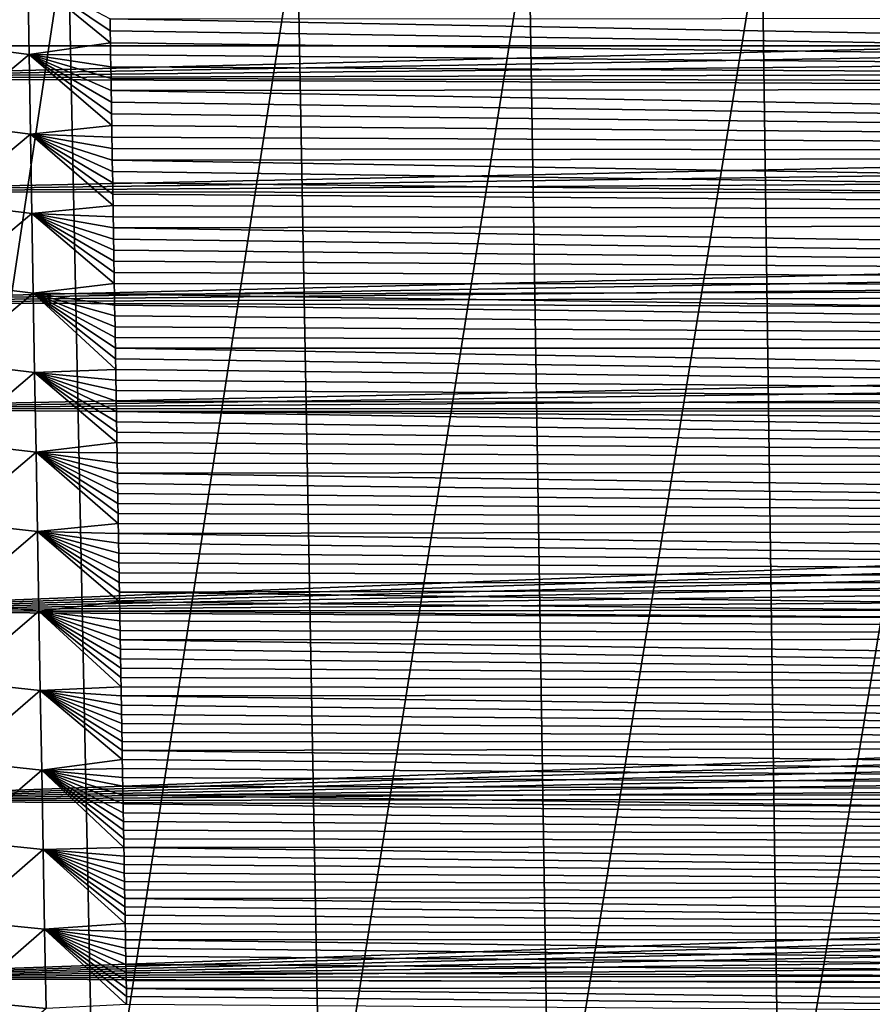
# Model space of a CAD drawing. Header units: metres. Extents: x -26 to 26, y -167 to 32.
# Tile 44 of 237: x -12.47 to -6.95, y -96.45 to -90.08. Entities that reach past the tile are written whole.
import ezdxf

# ---------------------------------------------------------------- set-up
doc = ezdxf.new("R2010")
doc.units = ezdxf.units.M
doc.layers.add('solid_12_411_043_XXX', color=7, linetype='CONTINUOUS')

msp = doc.modelspace()

# ---------------------------------------------------------------- linework, layer by layer
at = {"layer": 'solid_12_411_043_XXX'}
for points in [[(-19.522482, -79.899071, 137.548279), (-19.282173, -90.244827, 137.548279), (19.430023, -84.324921, 137.548279)], [(-19.282173, -90.244827, 137.548279), (19.282028, -90.24482, 137.548279), (19.430023, -84.324921, 137.548279)], [(-13.627878, -89.435364, 118.823013), (-12.154387, -89.436668, 118.375557), (-13.431626, -97.899902, 118.913765)], [(-12.154387, -89.436668, 118.375557), (-11.97872, -97.901871, 118.480949), (-13.431626, -97.899902, 118.913765)], [(-12.154387, -89.436668, 118.375557), (-10.669545, -89.437775, 117.967964), (-11.97872, -97.901871, 118.480949)], [(-10.669545, -89.437775, 117.967964), (-10.513447, -97.903572, 118.093018), (-11.97872, -97.901871, 118.480949)], [(-10.669545, -89.437775, 117.967964), (-9.170792, -89.438766, 117.611664), (-10.513447, -97.903572, 118.093018)], [(-9.170792, -89.438766, 117.611664), (-9.034357, -97.905075, 117.755928), (-10.513447, -97.903572, 118.093018)], [(-9.170792, -89.438766, 117.611664), (-7.660786, -89.439621, 117.307846), (-9.034357, -97.905075, 117.755928)], [(-7.660786, -89.439621, 117.307846), (-7.545394, -97.906395, 117.468033), (-9.034357, -97.905075, 117.755928)], [(-7.660786, -89.439621, 117.307846), (-6.140862, -89.440338, 117.056671), (-7.545394, -97.906395, 117.468033)], [(-6.140862, -89.440338, 117.056671), (-6.047348, -97.907494, 117.229652), (-7.545394, -97.906395, 117.468033)], [(14.454183, -89.732399, 177.861069), (-14.454958, -89.691826, 177.861069), (-14.439805, -90.454529, 177.86113)], [(14.454183, -89.732399, 177.861069), (-14.439805, -90.454529, 177.86113), (14.449883, -89.949104, 177.861084)], [(-12.949816, -90.232292, 171.806198), (-12.958856, -89.716522, 171.801697), (-12.413154, -89.787659, 171.66539)], [(-12.949816, -90.232292, 171.806198), (-12.413154, -89.787659, 171.66539), (-12.404578, -90.302002, 171.669998)], [(-12.413154, -89.787659, 171.66539), (-11.881501, -90.071098, 171.625122), (-11.880265, -90.149033, 171.625824)], [(-12.413154, -89.787659, 171.66539), (-11.880265, -90.149033, 171.625824), (-11.879034, -90.226662, 171.626526)], [(-12.404578, -90.302002, 171.669998), (-12.413154, -89.787659, 171.66539), (-11.879034, -90.226662, 171.626526)], [(14.449883, -89.949104, 177.861084), (-14.439805, -90.454529, 177.86113), (14.445618, -90.163902, 177.861115)], [(11.881723, -90.058983, 171.625015), (11.874543, -90.510345, 171.629089), (-11.881501, -90.071098, 171.625122)], [(11.874543, -90.510345, 171.629089), (-11.880265, -90.149033, 171.625824), (-11.881501, -90.071098, 171.625122)], [(14.445618, -90.163902, 177.861115), (-14.439805, -90.454529, 177.86113), (14.441383, -90.376755, 177.86113)], [(11.874543, -90.510345, 171.629089), (-11.879034, -90.226662, 171.626526), (-11.880265, -90.149033, 171.625824)], [(-19.282173, -90.244827, 137.548279), (-18.85165, -106.007713, 137.548279), (19.282028, -90.24482, 137.548279)], [(-18.85165, -106.007713, 137.548279), (-18.842392, -106.336342, 137.548279), (19.282028, -90.24482, 137.548279)], [(-18.842392, -106.336342, 137.548279), (18.842426, -106.339973, 137.548279), (19.282028, -90.24482, 137.548279)], [(-12.940718, -90.74807, 171.810699), (-12.949816, -90.232292, 171.806198), (-12.404578, -90.302002, 171.669998)], [(-12.404578, -90.302002, 171.669998), (-11.879034, -90.226662, 171.626526), (-11.877806, -90.30397, 171.627228)], [(11.874543, -90.510345, 171.629089), (-11.877806, -90.30397, 171.627228), (-11.879034, -90.226662, 171.626526)], [(-12.940718, -90.74807, 171.810699), (-12.404578, -90.302002, 171.669998), (-12.395935, -90.816338, 171.674606)], [(-12.404578, -90.302002, 171.669998), (-11.877806, -90.30397, 171.627228), (-11.876581, -90.380928, 171.62793)], [(-12.404578, -90.302002, 171.669998), (-11.876581, -90.380928, 171.62793), (-11.87536, -90.457542, 171.628616)], [(-12.404578, -90.302002, 171.669998), (-11.87536, -90.457542, 171.628616), (-11.874142, -90.533821, 171.629303)], [(-12.404578, -90.302002, 171.669998), (-11.874142, -90.533821, 171.629303), (-11.872928, -90.609756, 171.62999)], [(-12.404578, -90.302002, 171.669998), (-11.872928, -90.609756, 171.62999), (-11.871717, -90.685364, 171.630676)], [(-12.404578, -90.302002, 171.669998), (-11.871717, -90.685364, 171.630676), (-11.87051, -90.760643, 171.631363)], [(-12.395935, -90.816338, 171.674606), (-12.404578, -90.302002, 171.669998), (-11.87051, -90.760643, 171.631363)], [(11.874543, -90.510345, 171.629089), (-11.876581, -90.380928, 171.62793), (-11.877806, -90.30397, 171.627228)], [(14.441383, -90.376755, 177.86113), (-14.439805, -90.454529, 177.86113), (14.437184, -90.587479, 177.861145)], [(11.874543, -90.510345, 171.629089), (-11.87536, -90.457542, 171.628616), (-11.876581, -90.380928, 171.62793)], [(14.437184, -90.587479, 177.861145), (-14.439805, -90.454529, 177.86113), (-14.42508, -91.191338, 177.861191)], [(11.874543, -90.510345, 171.629089), (-11.874142, -90.533821, 171.629303), (-11.87536, -90.457542, 171.628616)], [(11.874543, -90.510345, 171.629089), (11.867492, -90.950256, 171.633072), (-11.874142, -90.533821, 171.629303)], [(11.867492, -90.950256, 171.633072), (-11.872928, -90.609756, 171.62999), (-11.874142, -90.533821, 171.629303)], [(14.437184, -90.587479, 177.861145), (-14.42508, -91.191338, 177.861191), (14.433019, -90.796143, 177.86116)], [(11.867492, -90.950256, 171.633072), (-11.871717, -90.685364, 171.630676), (-11.872928, -90.609756, 171.62999)], [(11.867492, -90.950256, 171.633072), (-11.87051, -90.760643, 171.631363), (-11.871717, -90.685364, 171.630676)], [(-12.93156, -91.263847, 171.815201), (-12.940718, -90.74807, 171.810699), (-12.395935, -90.816338, 171.674606)], [(-12.395935, -90.816338, 171.674606), (-11.87051, -90.760643, 171.631363), (-11.869306, -90.835602, 171.632034)], [(11.867492, -90.950256, 171.633072), (-11.869306, -90.835602, 171.632034), (-11.87051, -90.760643, 171.631363)], [(14.433019, -90.796143, 177.86116), (-14.42508, -91.191338, 177.861191), (14.428887, -91.002785, 177.861176)], [(-12.93156, -91.263847, 171.815201), (-12.395935, -90.816338, 171.674606), (-12.387223, -91.330681, 171.679214)], [(-12.395935, -90.816338, 171.674606), (-11.869306, -90.835602, 171.632034), (-11.868106, -90.91024, 171.632706)], [(-12.395935, -90.816338, 171.674606), (-11.868106, -90.91024, 171.632706), (-11.866909, -90.984566, 171.633377)], [(-12.395935, -90.816338, 171.674606), (-11.866909, -90.984566, 171.633377), (-11.865715, -91.058571, 171.634048)], [(-12.395935, -90.816338, 171.674606), (-11.865715, -91.058571, 171.634048), (-11.864525, -91.132278, 171.63472)], [(-12.395935, -90.816338, 171.674606), (-11.864525, -91.132278, 171.63472), (-11.863338, -91.205681, 171.635376)], [(-12.395935, -90.816338, 171.674606), (-11.863338, -91.205681, 171.635376), (-11.862154, -91.278778, 171.636032)], [(-12.387223, -91.330681, 171.679214), (-12.395935, -90.816338, 171.674606), (-11.862154, -91.278778, 171.636032)], [(11.867492, -90.950256, 171.633072), (-11.868106, -90.91024, 171.632706), (-11.869306, -90.835602, 171.632034)], [(11.867492, -90.950256, 171.633072), (-11.866909, -90.984566, 171.633377), (-11.868106, -90.91024, 171.632706)], [(11.867492, -90.950256, 171.633072), (11.860573, -91.378242, 171.636932), (-11.866909, -90.984566, 171.633377)], [(14.428887, -91.002785, 177.861176), (-14.42508, -91.191338, 177.861191), (14.424788, -91.207481, 177.861191)], [(11.860573, -91.378242, 171.636932), (-11.865715, -91.058571, 171.634048), (-11.866909, -90.984566, 171.633377)], [(11.860573, -91.378242, 171.636932), (-11.864525, -91.132278, 171.63472), (-11.865715, -91.058571, 171.634048)], [(11.860573, -91.378242, 171.636932), (-11.863338, -91.205681, 171.635376), (-11.864525, -91.132278, 171.63472)], [(14.424788, -91.207481, 177.861191), (-14.42508, -91.191338, 177.861191), (-14.41076, -91.904427, 177.861252)], [(14.424788, -91.207481, 177.861191), (-14.41076, -91.904427, 177.861252), (14.42072, -91.410278, 177.861221)], [(11.860573, -91.378242, 171.636932), (-11.862154, -91.278778, 171.636032), (-11.863338, -91.205681, 171.635376)], [(-12.92234, -91.779625, 171.819702), (-12.93156, -91.263847, 171.815201), (-12.387223, -91.330681, 171.679214)], [(-12.387223, -91.330681, 171.679214), (-11.862154, -91.278778, 171.636032), (-11.860974, -91.351585, 171.636688)], [(11.860573, -91.378242, 171.636932), (-11.860974, -91.351585, 171.636688), (-11.862154, -91.278778, 171.636032)], [(-12.92234, -91.779625, 171.819702), (-12.387223, -91.330681, 171.679214), (-12.378441, -91.845024, 171.683823)], [(-12.387223, -91.330681, 171.679214), (-11.860974, -91.351585, 171.636688), (-11.859797, -91.424103, 171.637344)], [(-12.387223, -91.330681, 171.679214), (-11.859797, -91.424103, 171.637344), (-11.858624, -91.49633, 171.638)], [(-12.387223, -91.330681, 171.679214), (-11.858624, -91.49633, 171.638), (-11.857453, -91.568283, 171.638657)], [(-12.387223, -91.330681, 171.679214), (-11.857453, -91.568283, 171.638657), (-11.856286, -91.639954, 171.639297)], [(-12.387223, -91.330681, 171.679214), (-11.856286, -91.639954, 171.639297), (-11.855122, -91.711327, 171.639954)], [(-12.387223, -91.330681, 171.679214), (-11.855122, -91.711327, 171.639954), (-11.853961, -91.782379, 171.640594)], [(-12.378441, -91.845024, 171.683823), (-12.387223, -91.330681, 171.679214), (-11.853961, -91.782379, 171.640594)], [(14.42072, -91.410278, 177.861221), (-14.41076, -91.904427, 177.861252), (14.416684, -91.611229, 177.861237)], [(11.860573, -91.378242, 171.636932), (-11.859797, -91.424103, 171.637344), (-11.860974, -91.351585, 171.636688)], [(11.860573, -91.378242, 171.636932), (11.85378, -91.795082, 171.640701), (-11.859797, -91.424103, 171.637344)], [(11.85378, -91.795082, 171.640701), (-11.858624, -91.49633, 171.638), (-11.859797, -91.424103, 171.637344)], [(11.85378, -91.795082, 171.640701), (-11.857453, -91.568283, 171.638657), (-11.858624, -91.49633, 171.638)], [(11.85378, -91.795082, 171.640701), (-11.856286, -91.639954, 171.639297), (-11.857453, -91.568283, 171.638657)], [(14.416684, -91.611229, 177.861237), (-14.41076, -91.904427, 177.861252), (14.41268, -91.810402, 177.861252)], [(11.85378, -91.795082, 171.640701), (-11.855122, -91.711327, 171.639954), (-11.856286, -91.639954, 171.639297)], [(11.85378, -91.795082, 171.640701), (-11.853961, -91.782379, 171.640594), (-11.855122, -91.711327, 171.639954)], [(-12.91306, -92.295403, 171.824219), (-12.92234, -91.779625, 171.819702), (-12.378441, -91.845024, 171.683823)], [(-12.378441, -91.845024, 171.683823), (-11.853961, -91.782379, 171.640594), (-11.852804, -91.853119, 171.64122)], [(11.85378, -91.795082, 171.640701), (-11.852804, -91.853119, 171.64122), (-11.853961, -91.782379, 171.640594)], [(11.85378, -91.795082, 171.640701), (11.847112, -92.201385, 171.644379), (-11.852804, -91.853119, 171.64122)], [(14.41268, -91.810402, 177.861252), (-14.41076, -91.904427, 177.861252), (14.408705, -92.007835, 177.861267)], [(-12.91306, -92.295403, 171.824219), (-12.378441, -91.845024, 171.683823), (-12.369587, -92.359367, 171.688431)], [(-12.378441, -91.845024, 171.683823), (-11.852804, -91.853119, 171.64122), (-11.85165, -91.923546, 171.641861)], [(-12.378441, -91.845024, 171.683823), (-11.85165, -91.923546, 171.641861), (-11.8505, -91.99366, 171.642502)], [(-12.378441, -91.845024, 171.683823), (-11.8505, -91.99366, 171.642502), (-11.849353, -92.063477, 171.643127)], [(-12.378441, -91.845024, 171.683823), (-11.849353, -92.063477, 171.643127), (-11.848209, -92.132988, 171.643753)], [(-12.378441, -91.845024, 171.683823), (-11.848209, -92.132988, 171.643753), (-11.847069, -92.202194, 171.644379)], [(-12.378441, -91.845024, 171.683823), (-11.847069, -92.202194, 171.644379), (-11.845932, -92.271111, 171.645004)], [(-12.378441, -91.845024, 171.683823), (-11.845932, -92.271111, 171.645004), (-11.844798, -92.339737, 171.64563)], [(-12.369587, -92.359367, 171.688431), (-12.378441, -91.845024, 171.683823), (-11.844798, -92.339737, 171.64563)], [(11.847112, -92.201385, 171.644379), (-11.85165, -91.923546, 171.641861), (-11.852804, -91.853119, 171.64122)], [(14.408705, -92.007835, 177.861267), (-14.41076, -91.904427, 177.861252), (-14.39685, -92.593346, 177.861313)], [(11.847112, -92.201385, 171.644379), (-11.8505, -91.99366, 171.642502), (-11.85165, -91.923546, 171.641861)], [(14.408705, -92.007835, 177.861267), (-14.39685, -92.593346, 177.861313), (14.404762, -92.203369, 177.861282)], [(11.847112, -92.201385, 171.644379), (-11.849353, -92.063477, 171.643127), (-11.8505, -91.99366, 171.642502)], [(11.847112, -92.201385, 171.644379), (-11.848209, -92.132988, 171.643753), (-11.849353, -92.063477, 171.643127)], [(11.847112, -92.201385, 171.644379), (-11.847069, -92.202194, 171.644379), (-11.848209, -92.132988, 171.643753)], [(14.404762, -92.203369, 177.861282), (-14.39685, -92.593346, 177.861313), (14.400853, -92.396965, 177.861298)], [(11.847112, -92.201385, 171.644379), (11.84057, -92.59671, 171.647949), (-11.847069, -92.202194, 171.644379)], [(11.84057, -92.59671, 171.647949), (-11.845932, -92.271111, 171.645004), (-11.847069, -92.202194, 171.644379)], [(-12.903716, -92.811188, 171.828735), (-12.91306, -92.295403, 171.824219), (-12.369587, -92.359367, 171.688431)], [(11.84057, -92.59671, 171.647949), (-11.844798, -92.339737, 171.64563), (-11.845932, -92.271111, 171.645004)], [(-12.903716, -92.811188, 171.828735), (-12.369587, -92.359367, 171.688431), (-12.36066, -92.873711, 171.693054)], [(-12.369587, -92.359367, 171.688431), (-11.844798, -92.339737, 171.64563), (-11.843668, -92.408081, 171.64624)], [(-12.369587, -92.359367, 171.688431), (-11.843668, -92.408081, 171.64624), (-11.842541, -92.476143, 171.646851)], [(-12.369587, -92.359367, 171.688431), (-11.842541, -92.476143, 171.646851), (-11.841416, -92.543922, 171.647461)], [(-12.369587, -92.359367, 171.688431), (-11.841416, -92.543922, 171.647461), (-11.840295, -92.61142, 171.648071)], [(-12.369587, -92.359367, 171.688431), (-11.840295, -92.61142, 171.648071), (-11.839177, -92.678658, 171.648682)], [(-12.369587, -92.359367, 171.688431), (-11.839177, -92.678658, 171.648682), (-11.838063, -92.745621, 171.649292)], [(-12.369587, -92.359367, 171.688431), (-11.838063, -92.745621, 171.649292), (-11.836951, -92.812325, 171.649887)], [(-12.36066, -92.873711, 171.693054), (-12.369587, -92.359367, 171.688431), (-11.836951, -92.812325, 171.649887)], [(11.84057, -92.59671, 171.647949), (-11.843668, -92.408081, 171.64624), (-11.844798, -92.339737, 171.64563)], [(14.400853, -92.396965, 177.861298), (-14.39685, -92.593346, 177.861313), (14.396975, -92.588692, 177.861313)], [(11.84057, -92.59671, 171.647949), (-11.842541, -92.476143, 171.646851), (-11.843668, -92.408081, 171.64624)], [(11.84057, -92.59671, 171.647949), (-11.841416, -92.543922, 171.647461), (-11.842541, -92.476143, 171.646851)], [(11.84057, -92.59671, 171.647949), (-11.840295, -92.61142, 171.648071), (-11.841416, -92.543922, 171.647461)], [(14.396975, -92.588692, 177.861313), (-14.39685, -92.593346, 177.861313), (14.393128, -92.778587, 177.861328)], [(14.393128, -92.778587, 177.861328), (-14.39685, -92.593346, 177.861313), (-14.370191, -93.904472, 177.861435)], [(11.84057, -92.59671, 171.647949), (11.83415, -92.98175, 171.651428), (-11.840295, -92.61142, 171.648071)], [(11.83415, -92.98175, 171.651428), (-11.839177, -92.678658, 171.648682), (-11.840295, -92.61142, 171.648071)], [(11.83415, -92.98175, 171.651428), (-11.838063, -92.745621, 171.649292), (-11.839177, -92.678658, 171.648682)], [(11.83415, -92.98175, 171.651428), (-11.836951, -92.812325, 171.649887), (-11.838063, -92.745621, 171.649292)], [(14.393128, -92.778587, 177.861328), (-14.370191, -93.904472, 177.861435), (14.389313, -92.966721, 177.861343)], [(-12.894308, -93.326973, 171.833252), (-12.903716, -92.811188, 171.828735), (-12.36066, -92.873711, 171.693054)], [(-12.36066, -92.873711, 171.693054), (-11.836951, -92.812325, 171.649887), (-11.835843, -92.878761, 171.650497)], [(11.83415, -92.98175, 171.651428), (-11.835843, -92.878761, 171.650497), (-11.836951, -92.812325, 171.649887)], [(-12.894308, -93.326973, 171.833252), (-12.36066, -92.873711, 171.693054), (-12.351657, -93.388062, 171.697662)], [(-12.36066, -92.873711, 171.693054), (-11.835843, -92.878761, 171.650497), (-11.834738, -92.944946, 171.651093)], [(-12.36066, -92.873711, 171.693054), (-11.834738, -92.944946, 171.651093), (-11.833636, -93.010864, 171.651688)], [(-12.36066, -92.873711, 171.693054), (-11.833636, -93.010864, 171.651688), (-11.832538, -93.076492, 171.652283)], [(-12.36066, -92.873711, 171.693054), (-11.832538, -93.076492, 171.652283), (-11.831442, -93.141823, 171.652878)], [(-12.36066, -92.873711, 171.693054), (-11.831442, -93.141823, 171.652878), (-11.83035, -93.206863, 171.653458)], [(-12.36066, -92.873711, 171.693054), (-11.83035, -93.206863, 171.653458), (-11.829261, -93.271629, 171.654037)], [(-12.36066, -92.873711, 171.693054), (-11.829261, -93.271629, 171.654037), (-11.828175, -93.336105, 171.654633)], [(-12.351657, -93.388062, 171.697662), (-12.36066, -92.873711, 171.693054), (-11.828175, -93.336105, 171.654633)], [(11.83415, -92.98175, 171.651428), (-11.834738, -92.944946, 171.651093), (-11.835843, -92.878761, 171.650497)], [(14.389313, -92.966721, 177.861343), (-14.370191, -93.904472, 177.861435), (14.385527, -93.15313, 177.861359)], [(11.83415, -92.98175, 171.651428), (-11.833636, -93.010864, 171.651688), (-11.834738, -92.944946, 171.651093)], [(11.83415, -92.98175, 171.651428), (11.82785, -93.357117, 171.654816), (-11.833636, -93.010864, 171.651688)], [(11.82785, -93.357117, 171.654816), (-11.832538, -93.076492, 171.652283), (-11.833636, -93.010864, 171.651688)], [(11.82785, -93.357117, 171.654816), (-11.831442, -93.141823, 171.652878), (-11.832538, -93.076492, 171.652283)], [(14.385527, -93.15313, 177.861359), (-14.370191, -93.904472, 177.861435), (14.38177, -93.337875, 177.861374)], [(11.82785, -93.357117, 171.654816), (-11.83035, -93.206863, 171.653458), (-11.831442, -93.141823, 171.652878)], [(11.82785, -93.357117, 171.654816), (-11.829261, -93.271629, 171.654037), (-11.83035, -93.206863, 171.653458)], [(11.82785, -93.357117, 171.654816), (-11.828175, -93.336105, 171.654633), (-11.829261, -93.271629, 171.654037)], [(14.38177, -93.337875, 177.861374), (-14.370191, -93.904472, 177.861435), (14.378042, -93.521004, 177.861389)], [(-12.884835, -93.842758, 171.837769), (-12.894308, -93.326973, 171.833252), (-12.351657, -93.388062, 171.697662)], [(-12.884835, -93.842758, 171.837769), (-12.351657, -93.388062, 171.697662), (-12.342578, -93.902405, 171.702271)], [(-12.351657, -93.388062, 171.697662), (-11.828175, -93.336105, 171.654633), (-11.827092, -93.400307, 171.655212)], [(-12.351657, -93.388062, 171.697662), (-11.827092, -93.400307, 171.655212), (-11.826014, -93.464233, 171.655777)], [(-12.351657, -93.388062, 171.697662), (-11.826014, -93.464233, 171.655777), (-11.824937, -93.527885, 171.656357)], [(-12.351657, -93.388062, 171.697662), (-11.824937, -93.527885, 171.656357), (-11.823864, -93.591278, 171.656937)], [(-12.351657, -93.388062, 171.697662), (-11.823864, -93.591278, 171.656937), (-11.822794, -93.654404, 171.657501)], [(-12.351657, -93.388062, 171.697662), (-11.822794, -93.654404, 171.657501), (-11.821728, -93.71727, 171.658066)], [(-12.351657, -93.388062, 171.697662), (-11.821728, -93.71727, 171.658066), (-11.820663, -93.779877, 171.65863)], [(-12.351657, -93.388062, 171.697662), (-11.820663, -93.779877, 171.65863), (-11.819603, -93.842224, 171.659195)], [(-12.342578, -93.902405, 171.702271), (-12.351657, -93.388062, 171.697662), (-11.819603, -93.842224, 171.659195)], [(11.82785, -93.357117, 171.654816), (-11.827092, -93.400307, 171.655212), (-11.828175, -93.336105, 171.654633)], [(11.82785, -93.357117, 171.654816), (11.821671, -93.722382, 171.658112), (-11.827092, -93.400307, 171.655212)], [(11.821671, -93.722382, 171.658112), (-11.826014, -93.464233, 171.655777), (-11.827092, -93.400307, 171.655212)], [(11.821671, -93.722382, 171.658112), (-11.824937, -93.527885, 171.656357), (-11.826014, -93.464233, 171.655777)], [(14.378042, -93.521004, 177.861389), (-14.370191, -93.904472, 177.861435), (14.374344, -93.702492, 177.861404)], [(11.821671, -93.722382, 171.658112), (-11.823864, -93.591278, 171.656937), (-11.824937, -93.527885, 171.656357)], [(11.821671, -93.722382, 171.658112), (-11.822794, -93.654404, 171.657501), (-11.823864, -93.591278, 171.656937)], [(14.374344, -93.702492, 177.861404), (-14.370191, -93.904472, 177.861435), (14.370676, -93.882187, 177.86142)], [(11.821671, -93.722382, 171.658112), (-11.821728, -93.71727, 171.658066), (-11.822794, -93.654404, 171.657501)], [(11.821671, -93.722382, 171.658112), (-11.820663, -93.779877, 171.65863), (-11.821728, -93.71727, 171.658066)], [(11.821671, -93.722382, 171.658112), (11.815609, -94.078171, 171.661331), (-11.820663, -93.779877, 171.65863)], [(11.815609, -94.078171, 171.661331), (-11.819603, -93.842224, 171.659195), (-11.820663, -93.779877, 171.65863)], [(14.370676, -93.882187, 177.86142), (-14.370191, -93.904472, 177.861435), (14.367039, -94.060135, 177.861435)], [(-12.875296, -94.358543, 171.8423), (-12.884835, -93.842758, 171.837769), (-12.342578, -93.902405, 171.702271)], [(-12.342578, -93.902405, 171.702271), (-11.819603, -93.842224, 171.659195), (-11.818546, -93.904327, 171.65976)], [(11.815609, -94.078171, 171.661331), (-11.818546, -93.904327, 171.65976), (-11.819603, -93.842224, 171.659195)], [(14.367039, -94.060135, 177.861435), (-14.370191, -93.904472, 177.861435), (-14.345029, -95.130875, 177.861526)], [(-12.875296, -94.358543, 171.8423), (-12.342578, -93.902405, 171.702271), (-12.333422, -94.416748, 171.706894)], [(-12.342578, -93.902405, 171.702271), (-11.818546, -93.904327, 171.65976), (-11.817492, -93.966187, 171.660324)], [(-12.342578, -93.902405, 171.702271), (-11.817492, -93.966187, 171.660324), (-11.81644, -94.027802, 171.660873)], [(-12.342578, -93.902405, 171.702271), (-11.81644, -94.027802, 171.660873), (-11.815392, -94.089172, 171.661423)], [(-12.342578, -93.902405, 171.702271), (-11.815392, -94.089172, 171.661423), (-11.814346, -94.150314, 171.661987)], [(-12.342578, -93.902405, 171.702271), (-11.814346, -94.150314, 171.661987), (-11.813304, -94.211205, 171.662537)], [(-12.342578, -93.902405, 171.702271), (-11.813304, -94.211205, 171.662537), (-11.812264, -94.271828, 171.663086)], [(-12.342578, -93.902405, 171.702271), (-11.812264, -94.271828, 171.663086), (-11.811229, -94.332184, 171.66362)], [(-12.342578, -93.902405, 171.702271), (-11.811229, -94.332184, 171.66362), (-11.810196, -94.392273, 171.664169)], [(-12.333422, -94.416748, 171.706894), (-12.342578, -93.902405, 171.702271), (-11.810196, -94.392273, 171.664169)], [(11.815609, -94.078171, 171.661331), (-11.817492, -93.966187, 171.660324), (-11.818546, -93.904327, 171.65976)], [(11.815609, -94.078171, 171.661331), (-11.81644, -94.027802, 171.660873), (-11.817492, -93.966187, 171.660324)], [(14.367039, -94.060135, 177.861435), (-14.345029, -95.130875, 177.861526), (14.363432, -94.236382, 177.86145)], [(11.815609, -94.078171, 171.661331), (-11.815392, -94.089172, 171.661423), (-11.81644, -94.027802, 171.660873)], [(11.815609, -94.078171, 171.661331), (11.809661, -94.425034, 171.664459), (-11.815392, -94.089172, 171.661423)], [(11.809661, -94.425034, 171.664459), (-11.814346, -94.150314, 171.661987), (-11.815392, -94.089172, 171.661423)], [(11.809661, -94.425034, 171.664459), (-11.813304, -94.211205, 171.662537), (-11.814346, -94.150314, 171.661987)], [(11.809661, -94.425034, 171.664459), (-11.812264, -94.271828, 171.663086), (-11.813304, -94.211205, 171.662537)], [(14.363432, -94.236382, 177.86145), (-14.345029, -95.130875, 177.861526), (14.359854, -94.41098, 177.861465)], [(11.809661, -94.425034, 171.664459), (-11.811229, -94.332184, 171.66362), (-11.812264, -94.271828, 171.663086)], [(11.809661, -94.425034, 171.664459), (-11.810196, -94.392273, 171.664169), (-11.811229, -94.332184, 171.66362)], [(-12.865689, -94.874336, 171.846832), (-12.875296, -94.358543, 171.8423), (-12.333422, -94.416748, 171.706894)], [(-12.333422, -94.416748, 171.706894), (-11.810196, -94.392273, 171.664169), (-11.809166, -94.452095, 171.664703)], [(11.809661, -94.425034, 171.664459), (-11.809166, -94.452095, 171.664703), (-11.810196, -94.392273, 171.664169)], [(14.359854, -94.41098, 177.861465), (-14.345029, -95.130875, 177.861526), (14.356304, -94.583969, 177.861481)], [(-12.865689, -94.874336, 171.846832), (-12.333422, -94.416748, 171.706894), (-12.324185, -94.931099, 171.711517)], [(-12.333422, -94.416748, 171.706894), (-11.809166, -94.452095, 171.664703), (-11.808139, -94.511665, 171.665253)], [(-12.333422, -94.416748, 171.706894), (-11.808139, -94.511665, 171.665253), (-11.807116, -94.570976, 171.665787)], [(-12.333422, -94.416748, 171.706894), (-11.807116, -94.570976, 171.665787), (-11.806095, -94.630035, 171.666321)], [(-12.333422, -94.416748, 171.706894), (-11.806095, -94.630035, 171.666321), (-11.805078, -94.68885, 171.666855)], [(-12.333422, -94.416748, 171.706894), (-11.805078, -94.68885, 171.666855), (-11.804064, -94.747414, 171.667374)], [(-12.333422, -94.416748, 171.706894), (-11.804064, -94.747414, 171.667374), (-11.803052, -94.805733, 171.667908)], [(-12.333422, -94.416748, 171.706894), (-11.803052, -94.805733, 171.667908), (-11.802044, -94.863808, 171.668427)], [(-12.324185, -94.931099, 171.711517), (-12.333422, -94.416748, 171.706894), (-11.802044, -94.863808, 171.668427)], [(11.809661, -94.425034, 171.664459), (11.803829, -94.762604, 171.667511), (-11.809166, -94.452095, 171.664703)], [(11.803829, -94.762604, 171.667511), (-11.808139, -94.511665, 171.665253), (-11.809166, -94.452095, 171.664703)], [(11.803829, -94.762604, 171.667511), (-11.807116, -94.570976, 171.665787), (-11.808139, -94.511665, 171.665253)], [(14.356304, -94.583969, 177.861481), (-14.345029, -95.130875, 177.861526), (14.352782, -94.755402, 177.861496)], [(11.803829, -94.762604, 171.667511), (-11.806095, -94.630035, 171.666321), (-11.807116, -94.570976, 171.665787)], [(11.803829, -94.762604, 171.667511), (-11.805078, -94.68885, 171.666855), (-11.806095, -94.630035, 171.666321)], [(11.803829, -94.762604, 171.667511), (-11.804064, -94.747414, 171.667374), (-11.805078, -94.68885, 171.666855)], [(14.352782, -94.755402, 177.861496), (-14.345029, -95.130875, 177.861526), (14.349289, -94.925331, 177.861511)], [(11.803829, -94.762604, 171.667511), (-11.803052, -94.805733, 171.667908), (-11.804064, -94.747414, 171.667374)], [(11.803829, -94.762604, 171.667511), (11.798111, -95.091423, 171.670486), (-11.803052, -94.805733, 171.667908)], [(11.798111, -95.091423, 171.670486), (-11.802044, -94.863808, 171.668427), (-11.803052, -94.805733, 171.667908)], [(-12.856014, -95.390121, 171.851364), (-12.865689, -94.874336, 171.846832), (-12.324185, -94.931099, 171.711517)], [(-12.324185, -94.931099, 171.711517), (-11.802044, -94.863808, 171.668427), (-11.801039, -94.921654, 171.668945)], [(11.798111, -95.091423, 171.670486), (-11.801039, -94.921654, 171.668945), (-11.802044, -94.863808, 171.668427)], [(14.349289, -94.925331, 177.861511), (-14.345029, -95.130875, 177.861526), (14.345821, -95.093788, 177.861526)], [(-12.856014, -95.390121, 171.851364), (-12.324185, -94.931099, 171.711517), (-12.314869, -95.445442, 171.716125)], [(-12.324185, -94.931099, 171.711517), (-11.801039, -94.921654, 171.668945), (-11.800036, -94.979263, 171.669464)], [(-12.324185, -94.931099, 171.711517), (-11.800036, -94.979263, 171.669464), (-11.799037, -95.036644, 171.669983)], [(-12.324185, -94.931099, 171.711517), (-11.799037, -95.036644, 171.669983), (-11.79804, -95.093796, 171.670502)], [(-12.324185, -94.931099, 171.711517), (-11.79804, -95.093796, 171.670502), (-11.797047, -95.150719, 171.671021)], [(-12.324185, -94.931099, 171.711517), (-11.797047, -95.150719, 171.671021), (-11.796056, -95.207428, 171.671539)], [(-12.324185, -94.931099, 171.711517), (-11.796056, -95.207428, 171.671539), (-11.795068, -95.263916, 171.672043)], [(-12.324185, -94.931099, 171.711517), (-11.795068, -95.263916, 171.672043), (-11.794083, -95.320183, 171.672546)], [(-12.324185, -94.931099, 171.711517), (-11.794083, -95.320183, 171.672546), (-11.793101, -95.376205, 171.67305)], [(-12.324185, -94.931099, 171.711517), (-11.793101, -95.376205, 171.67305), (-11.792122, -95.431976, 171.673569)], [(-12.314869, -95.445442, 171.716125), (-12.324185, -94.931099, 171.711517), (-11.792122, -95.431976, 171.673569)], [(11.798111, -95.091423, 171.670486), (-11.800036, -94.979263, 171.669464), (-11.801039, -94.921654, 171.668945)], [(11.798111, -95.091423, 171.670486), (-11.799037, -95.036644, 171.669983), (-11.800036, -94.979263, 171.669464)], [(11.798111, -95.091423, 171.670486), (-11.79804, -95.093796, 171.670502), (-11.799037, -95.036644, 171.669983)], [(14.345821, -95.093788, 177.861526), (-14.345029, -95.130875, 177.861526), (14.342383, -95.260651, 177.861542)], [(11.798111, -95.091423, 171.670486), (11.792501, -95.412041, 171.673386), (-11.79804, -95.093796, 171.670502)], [(11.792501, -95.412041, 171.673386), (-11.797047, -95.150719, 171.671021), (-11.79804, -95.093796, 171.670502)], [(14.342383, -95.260651, 177.861542), (-14.345029, -95.130875, 177.861526), (-14.321292, -96.27829, 177.861633)], [(11.792501, -95.412041, 171.673386), (-11.796056, -95.207428, 171.671539), (-11.797047, -95.150719, 171.671021)], [(11.792501, -95.412041, 171.673386), (-11.795068, -95.263916, 171.672043), (-11.796056, -95.207428, 171.671539)], [(14.342383, -95.260651, 177.861542), (-14.321292, -96.27829, 177.861633), (14.338973, -95.42588, 177.861557)], [(11.792501, -95.412041, 171.673386), (-11.794083, -95.320183, 171.672546), (-11.795068, -95.263916, 171.672043)], [(11.792501, -95.412041, 171.673386), (-11.793101, -95.376205, 171.67305), (-11.794083, -95.320183, 171.672546)], [(14.338973, -95.42588, 177.861557), (-14.321292, -96.27829, 177.861633), (14.335592, -95.589523, 177.861572)], [(-12.84627, -95.905899, 171.855911), (-12.856014, -95.390121, 171.851364), (-12.314869, -95.445442, 171.716125)], [(11.792501, -95.412041, 171.673386), (-11.792122, -95.431976, 171.673569), (-11.793101, -95.376205, 171.67305)], [(11.792501, -95.412041, 171.673386), (11.787004, -95.724098, 171.676193), (-11.792122, -95.431976, 171.673569)], [(-12.84627, -95.905899, 171.855911), (-12.314869, -95.445442, 171.716125), (-12.30547, -95.959778, 171.720749)], [(-12.314869, -95.445442, 171.716125), (-11.792122, -95.431976, 171.673569), (-11.791146, -95.487503, 171.674057)], [(-12.314869, -95.445442, 171.716125), (-11.791146, -95.487503, 171.674057), (-11.790174, -95.542793, 171.674561)], [(-12.314869, -95.445442, 171.716125), (-11.790174, -95.542793, 171.674561), (-11.789204, -95.597839, 171.675064)], [(-12.314869, -95.445442, 171.716125), (-11.789204, -95.597839, 171.675064), (-11.788238, -95.652649, 171.675552)], [(-12.314869, -95.445442, 171.716125), (-11.788238, -95.652649, 171.675552), (-11.787273, -95.70723, 171.676041)], [(-12.314869, -95.445442, 171.716125), (-11.787273, -95.70723, 171.676041), (-11.786312, -95.761574, 171.676544)], [(-12.314869, -95.445442, 171.716125), (-11.786312, -95.761574, 171.676544), (-11.785355, -95.815697, 171.677032)], [(-12.314869, -95.445442, 171.716125), (-11.785355, -95.815697, 171.677032), (-11.784399, -95.869598, 171.677521)], [(-12.314869, -95.445442, 171.716125), (-11.784399, -95.869598, 171.677521), (-11.783447, -95.923271, 171.677994)], [(-12.30547, -95.959778, 171.720749), (-12.314869, -95.445442, 171.716125), (-11.783447, -95.923271, 171.677994)], [(11.787004, -95.724098, 171.676193), (-11.791146, -95.487503, 171.674057), (-11.792122, -95.431976, 171.673569)], [(11.787004, -95.724098, 171.676193), (-11.790174, -95.542793, 171.674561), (-11.791146, -95.487503, 171.674057)], [(11.787004, -95.724098, 171.676193), (-11.789204, -95.597839, 171.675064), (-11.790174, -95.542793, 171.674561)], [(14.335592, -95.589523, 177.861572), (-14.321292, -96.27829, 177.861633), (14.332239, -95.751633, 177.861588)], [(11.787004, -95.724098, 171.676193), (-11.788238, -95.652649, 171.675552), (-11.789204, -95.597839, 171.675064)], [(11.787004, -95.724098, 171.676193), (-11.787273, -95.70723, 171.676041), (-11.788238, -95.652649, 171.675552)], [(11.787004, -95.724098, 171.676193), (-11.786312, -95.761574, 171.676544), (-11.787273, -95.70723, 171.676041)], [(11.787004, -95.724098, 171.676193), (11.781614, -96.028091, 171.67894), (-11.786312, -95.761574, 171.676544)], [(14.332239, -95.751633, 177.861588), (-14.321292, -96.27829, 177.861633), (14.328913, -95.912231, 177.861603)], [(11.781614, -96.028091, 171.67894), (-11.785355, -95.815697, 171.677032), (-11.786312, -95.761574, 171.676544)], [(11.781614, -96.028091, 171.67894), (-11.784399, -95.869598, 171.677521), (-11.785355, -95.815697, 171.677032)], [(11.781614, -96.028091, 171.67894), (-11.783447, -95.923271, 171.677994), (-11.784399, -95.869598, 171.677521)], [(14.328913, -95.912231, 177.861603), (-14.321292, -96.27829, 177.861633), (14.325613, -96.071381, 177.861618)], [(-12.836454, -96.421669, 171.860443), (-12.84627, -95.905899, 171.855911), (-12.30547, -95.959778, 171.720749)], [(-12.30547, -95.959778, 171.720749), (-11.783447, -95.923271, 171.677994), (-11.782497, -95.97673, 171.678482)], [(11.781614, -96.028091, 171.67894), (-11.782497, -95.97673, 171.678482), (-11.783447, -95.923271, 171.677994)], [(-12.836454, -96.421669, 171.860443), (-12.30547, -95.959778, 171.720749), (-12.295989, -96.474106, 171.725372)], [(-12.30547, -95.959778, 171.720749), (-11.782497, -95.97673, 171.678482), (-11.781551, -96.029976, 171.67897)], [(-12.30547, -95.959778, 171.720749), (-11.781551, -96.029976, 171.67897), (-11.780608, -96.083008, 171.679443)], [(-12.30547, -95.959778, 171.720749), (-11.780608, -96.083008, 171.679443), (-11.779667, -96.135826, 171.679916)], [(-12.30547, -95.959778, 171.720749), (-11.779667, -96.135826, 171.679916), (-11.778728, -96.188438, 171.680389)], [(-12.30547, -95.959778, 171.720749), (-11.778728, -96.188438, 171.680389), (-11.777794, -96.240852, 171.680862)], [(-12.30547, -95.959778, 171.720749), (-11.777794, -96.240852, 171.680862), (-11.776861, -96.29306, 171.681335)], [(-12.30547, -95.959778, 171.720749), (-11.776861, -96.29306, 171.681335), (-11.775931, -96.34507, 171.681808)], [(-12.30547, -95.959778, 171.720749), (-11.775931, -96.34507, 171.681808), (-11.775004, -96.396851, 171.682281)], [(-12.30547, -95.959778, 171.720749), (-11.775004, -96.396851, 171.682281), (-11.774081, -96.448402, 171.682739)], [(-12.295989, -96.474106, 171.725372), (-12.30547, -95.959778, 171.720749), (-11.774081, -96.448402, 171.682739)], [(11.781614, -96.028091, 171.67894), (-11.781551, -96.029976, 171.67897), (-11.782497, -95.97673, 171.678482)], [(11.781614, -96.028091, 171.67894), (11.776329, -96.324516, 171.681625), (-11.781551, -96.029976, 171.67897)], [(11.776329, -96.324516, 171.681625), (-11.780608, -96.083008, 171.679443), (-11.781551, -96.029976, 171.67897)], [(14.325613, -96.071381, 177.861618), (-14.321292, -96.27829, 177.861633), (14.32234, -96.229118, 177.861633)], [(11.776329, -96.324516, 171.681625), (-11.779667, -96.135826, 171.679916), (-11.780608, -96.083008, 171.679443)], [(11.776329, -96.324516, 171.681625), (-11.778728, -96.188438, 171.680389), (-11.779667, -96.135826, 171.679916)], [(11.776329, -96.324516, 171.681625), (-11.777794, -96.240852, 171.680862), (-11.778728, -96.188438, 171.680389)], [(14.32234, -96.229118, 177.861633), (-14.321292, -96.27829, 177.861633), (14.319093, -96.38549, 177.861633)], [(11.776329, -96.324516, 171.681625), (-11.776861, -96.29306, 171.681335), (-11.777794, -96.240852, 171.680862)], [(14.319093, -96.38549, 177.861633), (-14.321292, -96.27829, 177.861633), (-14.298906, -97.352097, 177.861725)], [(11.776329, -96.324516, 171.681625), (-11.775931, -96.34507, 171.681808), (-11.776861, -96.29306, 171.681335)], [(11.776329, -96.324516, 171.681625), (11.771152, -96.613052, 171.684235), (-11.775931, -96.34507, 171.681808)], [(11.771152, -96.613052, 171.684235), (-11.775004, -96.396851, 171.682281), (-11.775931, -96.34507, 171.681808)], [(14.319093, -96.38549, 177.861633), (-14.298906, -97.352097, 177.861725), (14.31587, -96.540466, 177.861649)], [(-12.826568, -96.937416, 171.865005), (-12.836454, -96.421669, 171.860443), (-12.295989, -96.474106, 171.725372)], [(11.771152, -96.613052, 171.684235), (-11.774081, -96.448402, 171.682739), (-11.775004, -96.396851, 171.682281)]]:
    msp.add_3dface(points, dxfattribs=at)

doc.saveas('drawing.dxf')
